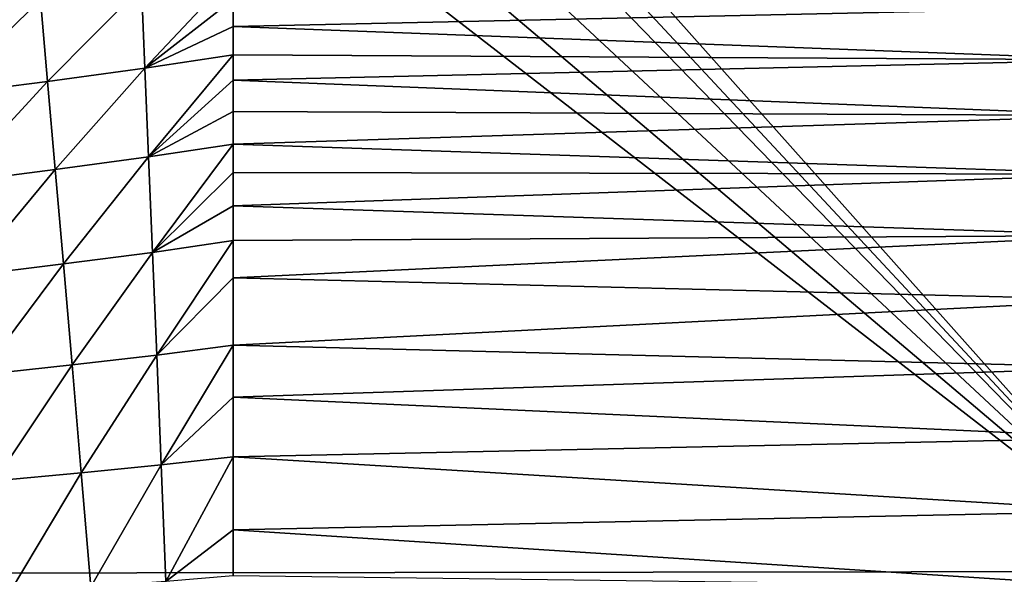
# Model space of a CAD drawing. Header units: metres. Extents: x -104 to 104, y -68 to 90.
# Tile 37 of 256: x -86.58 to -80.77, y 61.4 to 64.68. Entities that reach past the tile are written whole.
import ezdxf

# ---------------------------------------------------------------- set-up
doc = ezdxf.new("R2010")
doc.units = ezdxf.units.M
doc.layers.add('solid_FIT-BATH-153_SW0002', color=7, linetype='CONTINUOUS')

msp = doc.modelspace()

# ---------------------------------------------------------------- linework, layer by layer
at = {"layer": 'solid_FIT-BATH-153_SW0002'}
for points in [[(-87.12825, 67.095657, 16.363617), (-87.416382, 61.410892, 16.429518), (-79.796638, 61.421616, 16.370804)], [(-86.495682, 67.099045, 16.359432), (-87.12825, 67.095657, 16.363617), (-79.796638, 61.421616, 16.370804)], [(-85.891151, 67.099937, 16.355516), (-86.495682, 67.099045, 16.359432), (-79.796638, 61.421616, 16.370804)], [(-85.314659, 67.098343, 16.35186), (-85.891151, 67.099937, 16.355516), (-79.796638, 61.421616, 16.370804)], [(-85.084831, 67.098694, 16.350407), (-85.314659, 67.098343, 16.35186), (-79.796638, 61.421616, 16.370804)], [(-84.85498, 67.099007, 16.348959), (-85.084831, 67.098694, 16.350407), (-79.796638, 61.421616, 16.370804)], [(-79.178482, 67.09771, 16.315725), (-84.85498, 67.099007, 16.348959), (-79.796638, 61.421616, 16.370804)], [(-85.842957, 64.391365, -18.484133), (-85.863029, 64.873398, -18.118399), (-85.322136, 64.946991, -18.094248)], [(-85.322144, 64.799133, -18.218618), (-85.842957, 64.391365, -18.484133), (-85.322136, 64.946991, -18.094248)], [(-86.41729, 64.313904, -18.495241), (-86.459023, 64.797302, -18.137436), (-85.863029, 64.873398, -18.118399)], [(-85.842957, 64.391365, -18.484133), (-86.41729, 64.313904, -18.495241), (-85.863029, 64.873398, -18.118399)], [(-87.036942, 64.233521, -18.501728), (-87.101715, 64.717545, -18.151209), (-86.459023, 64.797302, -18.137436)], [(-86.41729, 64.313904, -18.495241), (-87.036942, 64.233521, -18.501728), (-86.459023, 64.797302, -18.137436)], [(-85.322144, 64.799133, -18.218618), (-85.322151, 64.638329, -18.344324), (-85.842957, 64.391365, -18.484133)], [(-80.064629, 64.751541, -18.623796), (-85.322151, 64.638329, -18.344324), (-85.322144, 64.799133, -18.218618)], [(-80.064629, 64.440788, -18.846584), (-85.322151, 64.638329, -18.344324), (-80.064629, 64.751541, -18.623796)], [(-85.322151, 64.638329, -18.344324), (-85.322159, 64.469963, -18.466295), (-85.842957, 64.391365, -18.484133)], [(-80.064629, 64.440788, -18.846584), (-85.322159, 64.469963, -18.466295), (-85.322151, 64.638329, -18.344324)], [(-85.821297, 63.868366, -18.801945), (-85.842957, 64.391365, -18.484133), (-85.322159, 64.469963, -18.466295)], [(-85.322159, 64.320999, -18.566772), (-85.821297, 63.868366, -18.801945), (-85.322159, 64.469963, -18.466295)], [(-80.064629, 64.440788, -18.846584), (-85.322159, 64.320999, -18.566772), (-85.322159, 64.469963, -18.466295)], [(-80.064629, 64.11264, -19.049849), (-85.322159, 64.320999, -18.566772), (-80.064629, 64.440788, -18.846584)], [(-86.372375, 63.793648, -18.804533), (-86.41729, 64.313904, -18.495241), (-85.842957, 64.391365, -18.484133)], [(-85.821297, 63.868366, -18.801945), (-86.372375, 63.793648, -18.804533), (-85.842957, 64.391365, -18.484133)], [(-85.322159, 64.320999, -18.566772), (-85.322166, 64.136711, -18.682318), (-85.821297, 63.868366, -18.801945)], [(-80.064629, 64.11264, -19.049849), (-85.322166, 64.136711, -18.682318), (-85.322159, 64.320999, -18.566772)], [(-86.967354, 63.716564, -18.803265), (-87.036942, 64.233521, -18.501728), (-86.41729, 64.313904, -18.495241)], [(-86.372375, 63.793648, -18.804533), (-86.967354, 63.716564, -18.803265), (-86.41729, 64.313904, -18.495241)], [(-85.322166, 64.136711, -18.682318), (-85.322182, 63.944202, -18.79365), (-85.821297, 63.868366, -18.801945)], [(-80.064629, 64.11264, -19.049849), (-85.322182, 63.944202, -18.79365), (-85.322166, 64.136711, -18.682318)], [(-80.064629, 63.76709, -19.23455), (-85.322182, 63.944202, -18.79365), (-80.064629, 64.11264, -19.049849)], [(-85.798073, 63.303967, -19.075556), (-85.821297, 63.868366, -18.801945), (-85.322182, 63.944202, -18.79365)], [(-85.322182, 63.776596, -18.883522), (-85.798073, 63.303967, -19.075556), (-85.322182, 63.944202, -18.79365)], [(-80.064629, 63.76709, -19.23455), (-85.322182, 63.776596, -18.883522), (-85.322182, 63.944202, -18.79365)], [(-86.324318, 63.236301, -19.069912), (-86.372375, 63.793648, -18.804533), (-85.821297, 63.868366, -18.801945)], [(-85.798073, 63.303967, -19.075556), (-86.324318, 63.236301, -19.069912), (-85.821297, 63.868366, -18.801945)], [(-86.892982, 63.166584, -19.061172), (-86.967354, 63.716564, -18.803265), (-86.372375, 63.793648, -18.804533)], [(-86.324318, 63.236301, -19.069912), (-86.892982, 63.166584, -19.061172), (-86.372375, 63.793648, -18.804533)], [(-85.322182, 63.776596, -18.883522), (-85.322197, 63.580219, -18.981232), (-85.798073, 63.303967, -19.075556)], [(-80.064629, 63.76709, -19.23455), (-85.322197, 63.580219, -18.981232), (-85.322182, 63.776596, -18.883522)], [(-80.064629, 63.404121, -19.401644), (-85.322197, 63.580219, -18.981232), (-80.064629, 63.76709, -19.23455)], [(-85.322197, 63.580219, -18.981232), (-85.322205, 63.37447, -19.075619), (-85.798073, 63.303967, -19.075556)], [(-80.064629, 63.404121, -19.401644), (-85.322205, 63.37447, -19.075619), (-85.322197, 63.580219, -18.981232)], [(-80.064629, 63.404121, -19.401644), (-85.322212, 63.154022, -19.168537), (-85.322205, 63.37447, -19.075619)], [(-80.064629, 63.023727, -19.552084), (-85.322212, 63.154022, -19.168537), (-80.064629, 63.404121, -19.401644)], [(-85.773315, 62.69767, -19.308773), (-85.798073, 63.303967, -19.075556), (-85.322205, 63.37447, -19.075619)], [(-85.322212, 63.154022, -19.168537), (-85.773315, 62.69767, -19.308773), (-85.322205, 63.37447, -19.075619)], [(-86.273155, 62.640255, -19.296165), (-86.324318, 63.236301, -19.069912), (-85.798073, 63.303967, -19.075556)], [(-85.773315, 62.69767, -19.308773), (-86.273155, 62.640255, -19.296165), (-85.798073, 63.303967, -19.075556)], [(-86.813919, 62.58094, -19.281059), (-86.892982, 63.166584, -19.061172), (-86.324318, 63.236301, -19.069912)], [(-86.273155, 62.640255, -19.296165), (-86.813919, 62.58094, -19.281059), (-86.324318, 63.236301, -19.069912)], [(-85.322212, 63.154022, -19.168537), (-85.322227, 62.756767, -19.317081), (-85.773315, 62.69767, -19.308773)], [(-80.064629, 63.023727, -19.552084), (-85.322227, 62.756767, -19.317081), (-85.322212, 63.154022, -19.168537)], [(-80.064629, 62.625912, -19.686829), (-85.322227, 62.756767, -19.317081), (-80.064629, 63.023727, -19.552084)], [(-85.747063, 62.049805, -19.505293), (-85.773315, 62.69767, -19.308773), (-85.322227, 62.756767, -19.317081)], [(-85.322243, 62.449814, -19.41732), (-85.747063, 62.049805, -19.505293), (-85.322227, 62.756767, -19.317081)], [(-80.064629, 62.625912, -19.686829), (-85.322243, 62.449814, -19.41732), (-85.322227, 62.756767, -19.317081)], [(-86.219002, 62.004372, -19.487766), (-86.273155, 62.640255, -19.296165), (-85.773315, 62.69767, -19.308773)], [(-85.747063, 62.049805, -19.505293), (-86.219002, 62.004372, -19.487766), (-85.773315, 62.69767, -19.308773)], [(-86.730293, 61.957123, -19.468054), (-86.813919, 62.58094, -19.281059), (-86.273155, 62.640255, -19.296165)], [(-86.219002, 62.004372, -19.487766), (-86.730293, 61.957123, -19.468054), (-86.273155, 62.640255, -19.296165)], [(-80.064629, 62.210655, -19.806833), (-85.322243, 62.449814, -19.41732), (-80.064629, 62.625912, -19.686829)], [(-85.322243, 62.449814, -19.41732), (-85.32225, 62.09824, -19.518715), (-85.747063, 62.049805, -19.505293)], [(-80.064629, 62.210655, -19.806833), (-85.32225, 62.09824, -19.518715), (-85.322243, 62.449814, -19.41732)], [(-80.064629, 61.777954, -19.913054), (-85.32225, 62.09824, -19.518715), (-80.064629, 62.210655, -19.806833)], [(-86.162064, 61.33017, -19.64823), (-86.219002, 62.004372, -19.487766), (-85.747063, 62.049805, -19.505293)], [(-85.719452, 61.362503, -19.668467), (-86.162064, 61.33017, -19.64823), (-85.747063, 62.049805, -19.505293)], [(-85.719452, 61.362503, -19.668467), (-85.747063, 62.049805, -19.505293), (-85.32225, 62.09824, -19.518715)], [(-85.322266, 61.667126, -19.626156), (-85.719452, 61.362503, -19.668467), (-85.32225, 62.09824, -19.518715)], [(-80.064629, 61.777954, -19.913054), (-85.322266, 61.667126, -19.626156), (-85.32225, 62.09824, -19.518715)], [(-86.64241, 61.296078, -19.625866), (-86.730293, 61.957123, -19.468054), (-86.219002, 62.004372, -19.487766)], [(-86.162064, 61.33017, -19.64823), (-86.64241, 61.296078, -19.625866), (-86.219002, 62.004372, -19.487766)], [(-80.064629, 61.327858, -20.006439), (-85.322266, 61.667126, -19.626156), (-80.064629, 61.777954, -19.913054)], [(-85.322266, 61.667126, -19.626156), (-85.322289, 61.396206, -19.685377), (-85.719452, 61.362503, -19.668467)], [(-80.064629, 61.327858, -20.006439), (-85.322289, 61.396206, -19.685377), (-85.322266, 61.667126, -19.626156)], [(-87.416382, 61.410892, 16.429518), (-88.729286, 55.796627, 16.497969), (-81.396019, 55.800949, 16.428228)], [(-79.796638, 61.421616, 16.370804), (-87.416382, 61.410892, 16.429518), (-81.396019, 55.800949, 16.428228)], [(-79.796638, 61.421616, 16.370804), (-81.396019, 55.800949, 16.428228), (-74.062752, 55.804558, 16.369987)]]:
    msp.add_3dface(points, dxfattribs=at)

doc.saveas('drawing.dxf')
